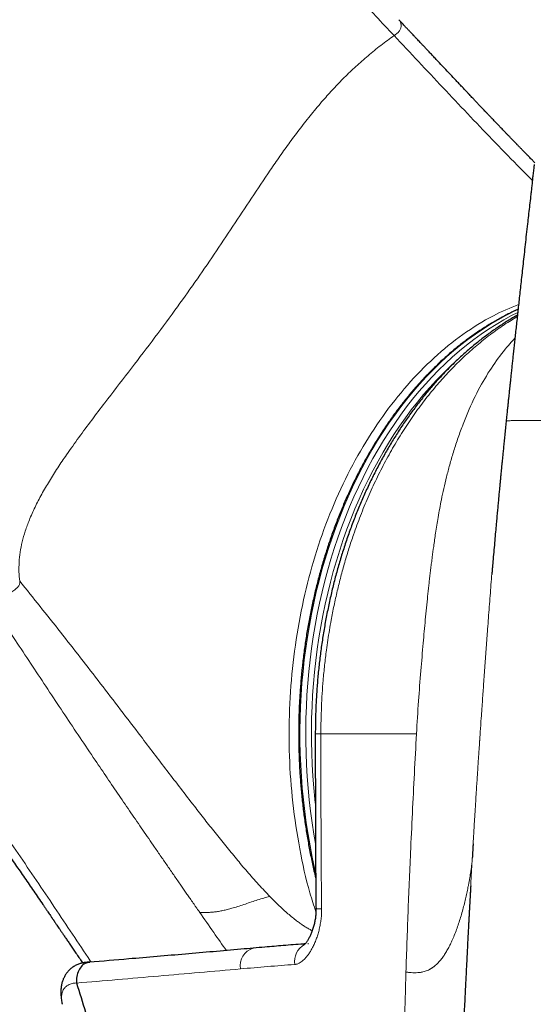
# Model space of a CAD drawing. Header units: millimetres. Extents: x 8 to 1329, y 12 to 1074.
# Tile 143 of 256: x 642 to 667, y 828 to 876. Entities that reach past the tile are written whole.
import ezdxf

# ---------------------------------------------------------------- set-up
doc = ezdxf.new("R2010")
doc.units = ezdxf.units.MM

msp = doc.modelspace()

# ---------------------------------------------------------------- linework, layer by layer
at = {"color": 7, "linetype": 'Continuous', "lineweight": 30}
for p, q in [((665.238, 849.794), (665.23, 849.7)), ((656.118, 830.736), (656.086, 830.735)), ((643.963, 827.777), (643.97, 827.746))]:
    msp.add_line(p, q, dxfattribs=at)
at = {"color": 252, "linetype": 'Continuous', "lineweight": 0}
msp.add_line((656.732, 841.092), (661.45, 841.092), dxfattribs=at)
at = {"color": 252, "linetype": 'Continuous', "lineweight": 0, "flags": 128}
for points in [[(666.459, 862.018), (666.238, 861.914), (665.853, 861.721), (665.472, 861.514), (665.095, 861.292), (664.722, 861.056), (664.354, 860.807), (663.99, 860.544), (663.632, 860.268), (663.278, 859.978), (662.93, 859.676), (662.588, 859.361), (662.252, 859.033), (661.922, 858.692), (661.599, 858.34), (661.282, 857.976), (660.972, 857.6), (660.669, 857.212), (660.373, 856.814), (660.085, 856.405), (659.805, 855.985), (659.532, 855.555), (659.268, 855.115), (659.012, 854.665), (658.764, 854.206), (658.525, 853.738), (658.295, 853.261), (658.073, 852.776), (657.861, 852.282), (657.658, 851.781), (657.464, 851.273), (657.28, 850.758), (657.105, 850.236), (656.94, 849.707), (656.785, 849.173), (656.64, 848.633), (656.505, 848.088), (656.381, 847.538), (656.266, 846.984), (656.162, 846.425), (656.068, 845.863), (655.985, 845.298), (655.912, 844.73), (655.85, 844.159), (655.798, 843.586), (655.757, 843.012), (655.727, 842.436), (655.707, 841.859), (655.698, 841.281), (655.7, 840.704), (655.713, 840.127), (655.736, 839.55), (655.77, 838.975), (655.814, 838.401), (655.87, 837.828), (655.936, 837.258), (656.012, 836.691), (656.099, 836.127), (656.196, 835.566), (656.304, 835.009), (656.422, 834.456), (656.473, 834.234)], [(656.464, 835.68), (656.386, 836.134), (656.299, 836.698), (656.223, 837.265), (656.157, 837.835), (656.102, 838.407), (656.057, 838.98), (656.023, 839.556), (656, 840.132), (655.988, 840.709), (655.986, 841.286), (655.995, 841.863), (656.015, 842.44), (656.045, 843.016), (656.086, 843.59), (656.138, 844.162), (656.2, 844.733), (656.273, 845.301), (656.356, 845.866), (656.45, 846.428), (656.554, 846.986), (656.669, 847.54), (656.794, 848.089), (656.929, 848.634), (657.074, 849.174), (657.229, 849.708), (657.393, 850.236), (657.568, 850.758), (657.752, 851.273), (657.946, 851.781), (658.149, 852.282), (658.361, 852.775), (658.583, 853.26), (658.813, 853.736), (659.052, 854.204), (659.3, 854.663), (659.556, 855.112), (659.82, 855.552), (660.093, 855.982), (660.373, 856.402), (660.661, 856.811), (660.956, 857.209), (661.259, 857.596), (661.569, 857.972), (661.886, 858.336), (662.209, 858.688), (662.539, 859.028), (662.875, 859.356), (663.217, 859.671), (663.565, 859.973), (663.918, 860.263), (664.276, 860.539), (664.64, 860.802), (665.008, 861.051), (665.381, 861.286), (665.758, 861.508), (666.138, 861.715), (666.442, 861.869)], [(663.395, 859.469), (663.093, 859.19), (662.76, 858.865), (662.433, 858.528), (662.113, 858.179), (661.799, 857.818), (661.492, 857.446), (661.192, 857.062), (660.899, 856.668), (660.613, 856.262), (660.336, 855.847), (660.066, 855.421), (659.804, 854.985), (659.55, 854.539), (659.305, 854.085), (659.068, 853.621), (658.839, 853.149), (658.62, 852.668), (658.41, 852.18), (658.209, 851.684), (658.017, 851.18), (657.834, 850.67), (657.661, 850.153), (657.498, 849.629), (657.344, 849.1), (657.2, 848.566), (657.067, 848.026), (656.943, 847.481), (656.83, 846.932), (656.726, 846.379), (656.633, 845.823), (656.551, 845.263), (656.478, 844.7), (656.417, 844.135), (656.365, 843.567), (656.325, 842.998), (656.295, 842.428), (656.275, 841.856), (656.266, 841.284), (656.268, 840.712), (656.28, 840.141), (656.303, 839.57), (656.337, 839), (656.381, 838.431), (656.436, 837.864), (656.457, 837.671)]]:
    msp.add_lwpolyline(points, dxfattribs=at)
at = {"color": 252, "linetype": 'Continuous', "lineweight": 0}
for centre, radius, start, end in [((656.685, 835.703), 3.246, 266.5582, 271.4549), ((653.641, 829.658), 0.892, 105.8369, 190.6598), ((656.402, 829.849), 0.973, 119.4974, 188.133)]:
    msp.add_arc(centre, radius, start, end, dxfattribs=at)
for points, knots in [([(567.776, 954.782), (568.275, 954.829), (569.271, 954.923), (570.768, 955.018), (572.265, 955.074), (573.759, 955.086), (575.241, 955.052), (576.709, 954.969), (578.162, 954.834), (579.603, 954.645), (581.031, 954.4), (582.438, 954.097), (583.825, 953.736), (585.191, 953.311), (586.538, 952.823), (587.86, 952.272), (589.145, 951.663), (590.389, 951.001), (591.592, 950.289), (592.752, 949.531), (593.87, 948.732), (594.948, 947.897), (595.987, 947.03), (596.989, 946.135), (597.955, 945.217), (598.968, 944.198), (600.021, 943.077), (601.107, 941.853), (602.156, 940.612), (603.172, 939.358), (604.157, 938.091), (605.297, 936.582), (606.587, 934.85), (608.012, 932.9), (609.43, 930.916), (610.843, 928.89), (612.249, 926.813), (613.625, 924.732), (614.982, 922.65), (616.411, 920.436), (617.923, 918.089), (619.535, 915.612), (620.959, 913.473), (622.192, 911.674), (623.226, 910.218), (624.302, 908.768), (625.436, 907.317), (626.635, 905.869), (627.896, 904.431), (629.206, 903.013), (630.56, 901.615), (631.952, 900.237), (633.378, 898.876), (634.836, 897.529), (636.321, 896.192), (637.833, 894.863), (639.372, 893.538), (640.936, 892.214), (642.516, 890.898), (644.111, 889.587), (645.719, 888.279), (647.347, 886.963), (648.811, 885.785), (650.102, 884.746), (651.213, 883.853), (652.327, 882.955), (653.448, 882.06), (654.563, 881.159), (655.634, 880.254), (656.64, 879.329), (657.594, 878.398), (658.522, 877.449), (659.438, 876.493), (660.043, 875.852), (660.345, 875.531)], [0, 0, 0, 0, 0.010441, 0.020885, 0.031339, 0.041802, 0.052208, 0.062507, 0.072774, 0.083063, 0.093347, 0.103638, 0.113898, 0.124196, 0.134642, 0.145167, 0.155673, 0.166164, 0.176658, 0.187156, 0.19765, 0.208146, 0.218644, 0.229141, 0.239635, 0.25013, 0.263297, 0.276465, 0.289628, 0.302794, 0.315975, 0.329132, 0.349676, 0.370173, 0.390686, 0.412673, 0.434657, 0.456637, 0.478619, 0.500605, 0.526717, 0.55281, 0.5789, 0.594276, 0.609651, 0.625026, 0.6404, 0.656089, 0.671778, 0.687466, 0.703155, 0.718843, 0.734532, 0.750221, 0.765874, 0.78153, 0.797197, 0.812867, 0.828534, 0.843922, 0.85931, 0.874698, 0.890085, 0.900344, 0.910603, 0.920862, 0.931121, 0.94138, 0.951638, 0.96131, 0.970983, 0.980655, 0.990327, 1, 1, 1, 1]), ([(660.345, 875.531), (660.37, 875.549), (660.42, 875.584), (660.492, 875.64), (660.557, 875.702), (660.61, 875.766), (660.649, 875.831), (660.676, 875.897), (660.691, 875.963), (660.694, 876.028), (660.688, 876.089), (660.674, 876.145), (660.652, 876.202), (660.62, 876.257), (660.592, 876.296), (660.574, 876.312), (660.572, 876.313)], [0, 0, 0, 0, 0.0663633, 0.1325846, 0.1987425, 0.2645345, 0.3305887, 0.3968156, 0.4762095, 0.5557392, 0.6352348, 0.7146018, 0.7940356, 0.893359, 0.9927297, 1, 1, 1, 1]), ([(641.868, 848.623), (641.854, 848.773), (641.826, 849.074), (641.833, 849.549), (641.884, 850.043), (641.985, 850.557), (642.137, 851.089), (642.346, 851.66), (642.616, 852.267), (642.95, 852.908), (643.326, 853.555), (643.739, 854.205), (644.225, 854.923), (644.786, 855.71), (645.42, 856.563), (646.239, 857.638), (647.24, 858.935), (648.402, 860.456), (649.501, 861.932), (650.521, 863.363), (651.472, 864.746), (652.392, 866.128), (653.301, 867.509), (654.069, 868.66), (654.707, 869.582), (655.202, 870.274), (655.719, 870.965), (656.262, 871.655), (656.805, 872.302), (657.346, 872.906), (657.883, 873.464), (658.452, 874.011), (659.054, 874.541), (659.685, 875.052), (660.125, 875.372), (660.345, 875.531)], [0, 0, 0, 0, 0.020861, 0.041721, 0.06256, 0.083388, 0.10423, 0.125092, 0.148643, 0.172189, 0.195727, 0.21926, 0.242789, 0.273611, 0.30446, 0.335301, 0.390321, 0.445366, 0.500391, 0.550404, 0.600349, 0.650311, 0.700275, 0.750216, 0.775181, 0.800184, 0.825199, 0.850192, 0.875142, 0.895911, 0.916696, 0.937517, 0.958346, 0.979181, 1, 1, 1, 1]), ([(660.345, 875.531), (661.147, 874.675), (662.752, 872.961), (664.772, 870.829), (666.247, 869.307), (666.917, 868.637), (667.167, 868.387)], [0, 0, 0, 0, 0.356788, 0.713497, 0.893069, 1, 1, 1, 1]), ([(656.487, 832.299), (656.385, 832.612), (656.057, 833.619), (655.665, 835.422), (655.318, 837.679), (655.151, 839.984), (655.156, 842.3), (655.334, 844.605), (655.676, 846.872), (656.186, 849.075), (656.86, 851.189), (657.686, 853.193), (658.657, 855.061), (659.761, 856.771), (660.982, 858.313), (662.306, 859.672), (663.729, 860.818), (665.127, 861.703), (666.07, 862.094), (666.487, 862.268)], [0, 0, 0, 0, 0.0274958, 0.0885627, 0.1501505, 0.2117946, 0.2731323, 0.3348173, 0.3965438, 0.4578905, 0.5195388, 0.5813422, 0.6428112, 0.7043962, 0.7660423, 0.8274528, 0.8889935, 0.950875, 1, 1, 1, 1]), ([(666.422, 861.67), (666.319, 861.609), (666.105, 861.48), (665.776, 861.267), (665.435, 861.033), (665.092, 860.782), (664.753, 860.52), (664.421, 860.246), (664.094, 859.963), (663.774, 859.67), (663.458, 859.366), (663.15, 859.052), (662.849, 858.73), (662.554, 858.4), (662.266, 858.06), (661.983, 857.711), (661.707, 857.353), (661.435, 856.983), (661.166, 856.6), (660.901, 856.203), (660.643, 855.796), (660.393, 855.383), (660.151, 854.963), (659.918, 854.536), (659.691, 854.101), (659.473, 853.661), (659.264, 853.216), (659.064, 852.767), (658.871, 852.311), (658.686, 851.849), (658.51, 851.382), (658.318, 850.845), (658.115, 850.234), (657.906, 849.544), (657.713, 848.844), (657.536, 848.135), (657.377, 847.418), (657.25, 846.774), (657.151, 846.205), (657.073, 845.714), (657.009, 845.262), (656.957, 844.849), (656.914, 844.476), (656.876, 844.103), (656.834, 843.635), (656.792, 843.072), (656.758, 842.414), (656.736, 841.754), (656.734, 841.312), (656.732, 841.092)], [0, 0, 0, 0, 0.018032, 0.037744, 0.058556, 0.079369, 0.100232, 0.121094, 0.141668, 0.162242, 0.182865, 0.203487, 0.223737, 0.243988, 0.264284, 0.28458, 0.30473, 0.324892, 0.345705, 0.366517, 0.38738, 0.408242, 0.428816, 0.449391, 0.470013, 0.490635, 0.510885, 0.531136, 0.551432, 0.571728, 0.591879, 0.61204, 0.640621, 0.669202, 0.697913, 0.726624, 0.755289, 0.783954, 0.803151, 0.822351, 0.841548, 0.855949, 0.87035, 0.884768, 0.899185, 0.924345, 0.949504, 0.974752, 1, 1, 1, 1]), ([(661.45, 841.092), (661.481, 841.631), (661.54, 842.669), (661.66, 844.164), (661.775, 845.502), (661.882, 846.735), (661.968, 847.597), (662.029, 848.165), (662.059, 848.436), (662.09, 848.707), (662.122, 848.979), (662.155, 849.253), (662.19, 849.527), (662.238, 849.889), (662.302, 850.38), (662.395, 851.035), (662.518, 851.806), (662.655, 852.535), (662.797, 853.198), (662.933, 853.772), (663.09, 854.371), (663.271, 854.992), (663.478, 855.632), (663.714, 856.286), (664.064, 857.162), (664.552, 858.181), (665.203, 859.256), (665.761, 859.991), (666.132, 860.42), (666.267, 860.56), (666.306, 860.601)], [0, 0, 0, 0, 0.066385, 0.127903, 0.184711, 0.23342, 0.284436, 0.296215, 0.308115, 0.320137, 0.33228, 0.344546, 0.356935, 0.369448, 0.393964, 0.424674, 0.461579, 0.504677, 0.532087, 0.561517, 0.592966, 0.626435, 0.66192, 0.699422, 0.738937, 0.818596, 0.89331, 0.963107, 0.989192, 1, 1, 1, 1]), ([(665.879, 856.531), (665.879, 856.531), (665.877, 856.532), (665.902, 856.532), (665.952, 856.533), (666.027, 856.534), (666.122, 856.535), (666.236, 856.536), (666.37, 856.537), (666.524, 856.538), (666.7, 856.538), (666.902, 856.539), (667.133, 856.54), (667.394, 856.541), (667.678, 856.543), (667.985, 856.544), (668.314, 856.545), (668.667, 856.546), (668.98, 856.547), (669.246, 856.547), (669.459, 856.551), (669.716, 856.551), (669.978, 856.55), (670.241, 856.55), (670.559, 856.551), (670.942, 856.551), (671.396, 856.551), (671.903, 856.551), (672.467, 856.551), (673.092, 856.55), (673.74, 856.55), (674.41, 856.55), (675.1, 856.551), (675.812, 856.551), (676.523, 856.551), (677.232, 856.551), (677.936, 856.551), (678.654, 856.551), (679.387, 856.551), (680.133, 856.551), (680.886, 856.551), (681.644, 856.551), (682.407, 856.551), (683.182, 856.551), (683.969, 856.551), (684.77, 856.552), (685.579, 856.552), (686.271, 856.552), (686.853, 856.552), (687.34, 856.552), (687.856, 856.553), (688.396, 856.552), (688.944, 856.551), (689.492, 856.551), (690.109, 856.55), (690.797, 856.55), (691.557, 856.549), (692.319, 856.548), (693.12, 856.548), (693.962, 856.547), (694.845, 856.546), (695.73, 856.546), (696.614, 856.545), (697.49, 856.545), (698.361, 856.544), (699.227, 856.544), (700.094, 856.543), (701.017, 856.543), (701.993, 856.543), (703.019, 856.542), (704.039, 856.542), (705.053, 856.542), (706.062, 856.541), (707.018, 856.541), (707.92, 856.541), (708.767, 856.541), (709.606, 856.541), (710.438, 856.541), (711.256, 856.541), (712.062, 856.541), (712.854, 856.541), (713.636, 856.541), (714.459, 856.541), (715.319, 856.541), (716.214, 856.541), (717.093, 856.541), (717.958, 856.542), (718.805, 856.542), (719.594, 856.542), (720.326, 856.543), (721.005, 856.543), (721.672, 856.544), (722.324, 856.544), (722.957, 856.544), (723.571, 856.545), (724.164, 856.545), (724.741, 856.546), (725.337, 856.546), (725.951, 856.547), (726.575, 856.548), (727.174, 856.548), (727.748, 856.549), (728.297, 856.55), (728.794, 856.551), (729.245, 856.551), (729.652, 856.552), (730.04, 856.553), (730.407, 856.554), (730.752, 856.554), (731.074, 856.555), (731.374, 856.556), (731.654, 856.557), (731.916, 856.557), (732.159, 856.558), (732.382, 856.559), (732.584, 856.56), (732.763, 856.561), (732.92, 856.562), (733.056, 856.563), (733.128, 856.563), (733.164, 856.563)], [0, 0, 0, 0, 0.004568, 0.013748, 0.022909, 0.032094, 0.040572, 0.049017, 0.057422, 0.065884, 0.07428, 0.082736, 0.091873, 0.101143, 0.110273, 0.119467, 0.128692, 0.137871, 0.147129, 0.151806, 0.15673, 0.161754, 0.166763, 0.171757, 0.176741, 0.184564, 0.192385, 0.20021, 0.209916, 0.219628, 0.229344, 0.239062, 0.248781, 0.2585, 0.268219, 0.277126, 0.286031, 0.294933, 0.303832, 0.312725, 0.321611, 0.33026, 0.338902, 0.347549, 0.356214, 0.364913, 0.37362, 0.382195, 0.386986, 0.392031, 0.397373, 0.402883, 0.408428, 0.413916, 0.419385, 0.426924, 0.434467, 0.441992, 0.449512, 0.458119, 0.46677, 0.47542, 0.484034, 0.492621, 0.501047, 0.509481, 0.517939, 0.526419, 0.536524, 0.546617, 0.556674, 0.566719, 0.576799, 0.586912, 0.595561, 0.604202, 0.612838, 0.621468, 0.630095, 0.638566, 0.647036, 0.655506, 0.663979, 0.67407, 0.684169, 0.694277, 0.704398, 0.714527, 0.724641, 0.733271, 0.741904, 0.750559, 0.75923, 0.767905, 0.776411, 0.784889, 0.793347, 0.801818, 0.811938, 0.822064, 0.832176, 0.842277, 0.852376, 0.862478, 0.871122, 0.879765, 0.888406, 0.897042, 0.905672, 0.914143, 0.922613, 0.931083, 0.939555, 0.948203, 0.956857, 0.965515, 0.97418, 0.982832, 0.991416, 1, 1, 1, 1]), ([(665.23, 849.7), (665.225, 849.641), (665.188, 849.228), (665.125, 848.446), (665.04, 847.356), (664.973, 846.472), (664.924, 845.804), (664.891, 845.354), (664.859, 844.905), (664.826, 844.454), (664.794, 844.003), (664.764, 843.574), (664.735, 843.162), (664.706, 842.755), (664.675, 842.318), (664.638, 841.789), (664.604, 841.3), (664.581, 840.954), (664.571, 840.82), (664.568, 840.777), (664.566, 840.734), (664.563, 840.691), (664.56, 840.648), (664.557, 840.61), (664.554, 840.561), (664.549, 840.485), (664.541, 840.369), (664.531, 840.218), (664.518, 840.036), (664.504, 839.818), (664.487, 839.564), (664.468, 839.275), (664.446, 838.949), (664.423, 838.589), (664.398, 838.192), (664.369, 837.738), (664.339, 837.257), (664.31, 836.779), (664.284, 836.357), (664.262, 835.99), (664.244, 835.692), (664.23, 835.456), (664.22, 835.278), (664.212, 835.145), (664.207, 835.053), (664.204, 834.996), (664.202, 834.961), (664.201, 834.945), (664.2, 834.94), (664.2, 834.939), (664.2, 834.938)], [0, 0, 0, 0, 0.012672, 0.088595, 0.164154, 0.239531, 0.270078, 0.300559, 0.330986, 0.361372, 0.391728, 0.422066, 0.447819, 0.47473, 0.50401, 0.535668, 0.581112, 0.602428, 0.60528, 0.608145, 0.611024, 0.613917, 0.616824, 0.619744, 0.621535, 0.626742, 0.634977, 0.644838, 0.65709, 0.671735, 0.688771, 0.708199, 0.73002, 0.754233, 0.780839, 0.809838, 0.845647, 0.877725, 0.906071, 0.930687, 0.95157, 0.966123, 0.978083, 0.98745, 0.992775, 0.996642, 0.99905, 0.999707, 0.999899, 1, 1, 1, 1]), ([(641.868, 848.623), (641.87, 848.606), (641.874, 848.573), (641.873, 848.518), (641.857, 848.458), (641.823, 848.394), (641.771, 848.328), (641.705, 848.261), (641.625, 848.194), (641.535, 848.128), (641.442, 848.067), (641.348, 848.011), (641.239, 847.95), (641.115, 847.888), (640.978, 847.826), (640.842, 847.772), (640.707, 847.726), (640.576, 847.692), (640.45, 847.671), (640.373, 847.667), (640.334, 847.664)], [0, 0, 0, 0, 0.041684, 0.083338, 0.125035, 0.166436, 0.208066, 0.249797, 0.299739, 0.34972, 0.399752, 0.449809, 0.499836, 0.571288, 0.64275, 0.714141, 0.785603, 0.857173, 0.928515, 1, 1, 1, 1]), ([(654.209, 833.068), (654.123, 833.159), (653.939, 833.353), (653.657, 833.658), (653.368, 833.978), (653.088, 834.297), (652.821, 834.611), (652.559, 834.924), (652.298, 835.24), (651.945, 835.671), (651.51, 836.213), (650.995, 836.866), (650.205, 837.881), (649.151, 839.255), (647.614, 841.274), (645.864, 843.562), (643.884, 846.114), (642.54, 847.787), (641.868, 848.623)], [0, 0, 0, 0, 0.018262, 0.03926, 0.060868, 0.081551, 0.101575, 0.121536, 0.141791, 0.162134, 0.203964, 0.244975, 0.286198, 0.396479, 0.505587, 0.670855, 0.835435, 1, 1, 1, 1]), ([(640.334, 847.664), (640.588, 847.291), (641.096, 846.546), (641.845, 845.415), (642.595, 844.283), (643.345, 843.15), (644.095, 842.021), (644.845, 840.898), (645.542, 839.863), (646.185, 838.913), (646.773, 838.048), (647.359, 837.191), (647.943, 836.34), (648.438, 835.62), (648.844, 835.031), (649.159, 834.576), (649.471, 834.124), (649.725, 833.758), (649.921, 833.476), (650.056, 833.282), (650.186, 833.095), (650.297, 832.935), (650.391, 832.8), (650.473, 832.682), (650.559, 832.558), (650.653, 832.424), (650.718, 832.331), (650.752, 832.282)], [0, 0, 0, 0, 0.072336, 0.144631, 0.216973, 0.289295, 0.361677, 0.433765, 0.505625, 0.562071, 0.618564, 0.674572, 0.730184, 0.786115, 0.816892, 0.846996, 0.876615, 0.906831, 0.920168, 0.933203, 0.945698, 0.957633, 0.965153, 0.97294, 0.981203, 0.990153, 1, 1, 1, 1]), ([(633.106, 847.255), (633.449, 846.808), (634.134, 845.913), (635.143, 844.566), (636.14, 843.216), (637.122, 841.863), (638.087, 840.516), (639.034, 839.177), (639.964, 837.845), (640.884, 836.513), (641.794, 835.183), (642.695, 833.854), (643.588, 832.528), (644.473, 831.206), (645.074, 830.307), (645.38, 829.849), (645.394, 829.828)], [0, 0, 0, 0, 0.077495, 0.154994, 0.232494, 0.309988, 0.387487, 0.463601, 0.539713, 0.615823, 0.691934, 0.768048, 0.844164, 0.920271, 0.996376, 1, 1, 1, 1]), ([(656.457, 841.092), (656.458, 841.092), (656.46, 841.092), (656.484, 841.092), (656.523, 841.092), (656.578, 841.092), (656.647, 841.092), (656.704, 841.092), (656.732, 841.092)], [0, 0, 0, 0, 0.1533285, 0.3226628, 0.4919971, 0.6613314, 0.8306657, 1, 1, 1, 1]), ([(656.733, 841.092), (656.733, 840.425), (656.733, 839.206), (656.735, 837.434), (656.74, 835.775), (656.75, 834.117), (656.761, 833.012), (656.767, 832.459)], [0, 0, 0, 0, 0.231658, 0.423738, 0.615819, 0.807907, 1, 1, 1, 1]), ([(660.929, 829.334), (660.962, 830.314), (661.028, 832.274), (661.138, 834.887), (661.245, 837.173), (661.344, 839.132), (661.414, 840.438), (661.45, 841.092)], [0, 0, 0, 0, 0.250055, 0.500045, 0.666697, 0.833193, 1, 1, 1, 1]), ([(660.929, 829.334), (660.986, 829.328), (661.099, 829.316), (661.269, 829.304), (661.437, 829.302), (661.603, 829.312), (661.75, 829.337), (661.878, 829.373), (661.984, 829.413), (662.055, 829.446), (662.094, 829.467), (662.104, 829.472), (662.115, 829.478), (662.125, 829.484), (662.136, 829.49), (662.146, 829.496), (662.158, 829.502), (662.173, 829.512), (662.195, 829.526), (662.227, 829.547), (662.264, 829.572), (662.305, 829.602), (662.347, 829.636), (662.383, 829.665), (662.41, 829.689), (662.427, 829.705), (662.445, 829.722), (662.464, 829.74), (662.483, 829.759), (662.503, 829.778), (662.561, 829.838), (662.655, 829.947), (662.779, 830.114), (662.898, 830.299), (663.013, 830.499), (663.123, 830.712), (663.234, 830.952), (663.345, 831.218), (663.454, 831.509), (663.555, 831.806), (663.65, 832.109), (663.736, 832.414), (663.815, 832.718), (663.885, 833.014), (663.948, 833.299), (663.997, 833.537), (664.033, 833.729), (664.055, 833.85), (664.071, 833.937), (664.08, 833.993), (664.089, 834.042), (664.096, 834.085), (664.102, 834.124), (664.109, 834.167), (664.117, 834.214), (664.125, 834.265), (664.133, 834.319), (664.142, 834.377), (664.153, 834.454), (664.165, 834.545), (664.177, 834.639), (664.186, 834.719), (664.192, 834.771), (664.195, 834.805), (664.197, 834.825), (664.199, 834.843), (664.2, 834.86), (664.201, 834.875), (664.202, 834.888), (664.203, 834.9), (664.203, 834.908), (664.203, 834.912), (664.203, 834.913)], [0, 0, 0, 0, 0.023257, 0.046416, 0.069497, 0.092567, 0.115749, 0.132089, 0.14863, 0.163399, 0.165071, 0.166746, 0.168425, 0.170106, 0.171791, 0.173479, 0.175171, 0.177179, 0.180813, 0.186094, 0.193059, 0.199387, 0.206709, 0.215058, 0.218108, 0.221281, 0.224579, 0.228003, 0.231557, 0.235242, 0.239061, 0.264658, 0.291286, 0.318923, 0.347522, 0.377018, 0.40733, 0.443947, 0.481315, 0.519194, 0.557335, 0.596188, 0.634791, 0.672879, 0.710193, 0.746488, 0.768269, 0.789548, 0.797762, 0.805893, 0.813937, 0.819555, 0.82528, 0.831839, 0.839205, 0.847349, 0.856237, 0.865835, 0.8761, 0.89669, 0.91594, 0.933984, 0.950943, 0.957332, 0.963576, 0.96968, 0.975648, 0.981486, 0.987198, 0.992789, 0.998261, 1, 1, 1, 1]), ([(664.2, 834.938), (664.19, 834.759), (664.168, 834.385), (664.143, 833.938), (664.128, 833.67), (664.124, 833.597)], [0, 0, 0, 0, 0.401184, 0.835628, 1, 1, 1, 1]), ([(650.752, 832.282), (650.814, 832.28), (650.938, 832.277), (651.128, 832.277), (651.325, 832.286), (651.528, 832.305), (651.737, 832.337), (651.953, 832.38), (652.174, 832.434), (652.422, 832.504), (652.699, 832.591), (653.003, 832.692), (653.308, 832.796), (653.612, 832.897), (653.913, 832.991), (654.111, 833.043), (654.209, 833.068)], [0, 0, 0, 0, 0.062484, 0.125056, 0.187563, 0.250008, 0.312528, 0.375045, 0.437537, 0.49998, 0.583291, 0.666732, 0.749968, 0.833304, 0.916749, 1, 1, 1, 1]), ([(654.209, 833.068), (654.278, 832.999), (654.415, 832.859), (654.625, 832.655), (654.836, 832.455), (655.051, 832.262), (655.269, 832.076), (655.472, 831.914), (655.657, 831.774), (655.826, 831.656), (655.995, 831.546), (656.155, 831.451), (656.257, 831.397), (656.303, 831.373)], [0, 0, 0, 0, 0.104912, 0.209578, 0.314008, 0.418265, 0.522418, 0.626353, 0.704121, 0.781756, 0.859349, 0.937057, 1, 1, 1, 1]), ([(656.767, 832.459), (656.766, 832.374), (656.765, 832.203), (656.743, 831.949), (656.706, 831.698), (656.657, 831.458), (656.595, 831.228), (656.523, 831.008), (656.44, 830.797), (656.351, 830.606), (656.259, 830.433), (656.164, 830.279), (656.062, 830.135), (655.96, 830.015), (655.861, 829.916), (655.766, 829.839), (655.675, 829.782), (655.591, 829.744), (655.515, 829.72), (655.464, 829.714), (655.438, 829.711)], [0, 0, 0, 0, 0.069929, 0.140136, 0.210388, 0.280378, 0.347269, 0.414341, 0.48142, 0.548319, 0.605347, 0.662524, 0.71964, 0.776583, 0.820349, 0.864178, 0.907868, 0.938567, 0.969327, 1, 1, 1, 1]), ([(652.066, 830.399), (651.859, 830.695), (651.422, 831.32), (650.983, 831.95), (650.752, 832.282)], [0, 0, 0, 0, 0.474203, 1, 1, 1, 1]), ([(655.438, 829.711), (654.992, 829.677), (654.101, 829.609), (653.209, 829.531), (652.764, 829.493)], [0, 0, 0, 0, 0.4999946, 1, 1, 1, 1]), ([(652.764, 829.493), (651.415, 829.373), (648.716, 829.134), (646.017, 828.907), (644.668, 828.793)], [0, 0, 0, 0, 0.499999, 1, 1, 1, 1]), ([(663.309, 786.979), (663.24, 787.411), (663.1, 788.282), (662.9, 789.605), (662.706, 790.956), (662.518, 792.335), (662.339, 793.733), (662.168, 795.15), (662.006, 796.585), (661.851, 798.046), (661.704, 799.534), (661.567, 801.049), (661.438, 802.591), (661.319, 804.161), (661.236, 805.375), (661.183, 806.224), (661.154, 806.701), (661.126, 807.18), (661.099, 807.656), (661.074, 808.112), (661.024, 809.068), (660.957, 810.512), (660.885, 812.471), (660.83, 814.429), (660.797, 816.136), (660.78, 817.587), (660.773, 818.774), (660.772, 819.958), (660.776, 821.087), (660.784, 822.157), (660.796, 823.167), (660.81, 824.169), (660.827, 825.172), (660.847, 826.188), (660.87, 827.222), (660.898, 828.272), (660.919, 828.978), (660.929, 829.334)], [0, 0, 0, 0, 0.031106, 0.062817, 0.095142, 0.128076, 0.161613, 0.195133, 0.229226, 0.263893, 0.299143, 0.334986, 0.371433, 0.408494, 0.446177, 0.45735, 0.468577, 0.47986, 0.491196, 0.502244, 0.51207, 0.558715, 0.604195, 0.650195, 0.696747, 0.724451, 0.752379, 0.780316, 0.807775, 0.831878, 0.855584, 0.878894, 0.902317, 0.926139, 0.95036, 0.974979, 1, 1, 1, 1]), ([(644.666, 828.8), (644.629, 828.798), (644.556, 828.794), (644.449, 828.773), (644.35, 828.739), (644.264, 828.697), (644.191, 828.651), (644.135, 828.605), (644.088, 828.557), (644.05, 828.508), (644.018, 828.456), (643.986, 828.391), (643.958, 828.309), (643.938, 828.21), (643.93, 828.104), (643.931, 828), (643.941, 827.9), (643.951, 827.828), (643.961, 827.786), (643.963, 827.777)], [0, 0, 0, 0, 0.065839, 0.13208, 0.199761, 0.267994, 0.324155, 0.380614, 0.426503, 0.472606, 0.518873, 0.565336, 0.637335, 0.709817, 0.783529, 0.857563, 0.919474, 0.981519, 1, 1, 1, 1])]:
    msp.add_open_spline(points, degree=3, knots=knots, dxfattribs=at)
at = {"color": 7, "linetype": 'Continuous', "lineweight": 30}
for points, knots in [([(667.287, 869.259), (667.279, 869.267), (667.254, 869.292), (667.209, 869.338), (667.148, 869.4), (667.077, 869.473), (666.999, 869.554), (666.914, 869.641), (666.823, 869.734), (666.725, 869.834), (666.623, 869.939), (666.535, 870.03), (666.467, 870.099), (666.426, 870.141), (666.393, 870.175), (666.36, 870.21), (666.319, 870.252), (666.268, 870.304), (666.192, 870.383), (666.098, 870.48), (665.99, 870.592), (665.889, 870.696), (665.796, 870.792), (665.711, 870.881), (665.636, 870.959), (665.569, 871.029), (665.506, 871.094), (665.441, 871.162), (665.368, 871.238), (665.287, 871.323), (665.2, 871.415), (665.109, 871.509), (665.016, 871.607), (664.921, 871.707), (664.829, 871.804), (664.743, 871.895), (664.665, 871.977), (664.594, 872.051), (664.53, 872.119), (664.474, 872.178), (664.428, 872.227), (664.386, 872.271), (664.342, 872.318), (664.287, 872.376), (664.221, 872.446), (664.144, 872.527), (664.057, 872.62), (663.952, 872.731), (663.83, 872.86), (663.694, 873.005), (663.552, 873.155), (663.36, 873.358), (663.115, 873.619), (662.812, 873.941), (662.553, 874.215), (662.342, 874.439), (662.187, 874.603), (662.039, 874.76), (661.904, 874.903), (661.785, 875.029), (661.682, 875.138), (661.594, 875.231), (661.53, 875.299), (661.485, 875.347), (661.457, 875.376), (661.431, 875.404), (661.402, 875.435), (661.364, 875.475), (661.313, 875.529), (661.247, 875.599), (661.168, 875.683), (661.075, 875.781), (660.969, 875.893), (660.85, 876.019), (660.717, 876.16), (660.624, 876.259), (660.576, 876.31)], [0, 0, 0, 0, 0.00354, 0.010595, 0.019771, 0.030289, 0.041811, 0.054245, 0.067593, 0.081852, 0.097022, 0.112683, 0.120638, 0.126583, 0.13067, 0.135209, 0.141287, 0.148719, 0.157503, 0.174639, 0.190501, 0.204997, 0.219017, 0.231511, 0.242633, 0.252396, 0.261195, 0.270421, 0.281227, 0.293577, 0.30664, 0.320057, 0.333826, 0.347948, 0.362416, 0.374945, 0.386495, 0.397065, 0.406656, 0.415195, 0.422113, 0.427292, 0.433887, 0.442081, 0.451911, 0.463378, 0.47648, 0.491217, 0.51065, 0.531238, 0.552454, 0.574299, 0.617551, 0.663074, 0.710872, 0.734196, 0.757981, 0.780477, 0.80081, 0.818982, 0.833991, 0.847117, 0.858359, 0.863005, 0.867232, 0.87104, 0.874907, 0.880287, 0.888199, 0.898122, 0.910058, 0.924009, 0.939976, 0.957962, 0.977968, 1, 1, 1, 1]), ([(667.26, 869.165), (667.251, 869.102), (667.229, 868.951), (667.2, 868.716), (667.175, 868.464), (667.151, 868.219), (667.124, 867.975), (667.096, 867.733), (667.06, 867.429), (667.018, 867.068), (666.97, 866.652), (666.92, 866.205), (666.867, 865.729), (666.811, 865.227), (666.758, 864.743), (666.707, 864.276), (666.658, 863.827), (666.61, 863.397), (666.566, 862.988), (666.523, 862.6), (666.483, 862.234), (666.445, 861.888), (666.408, 861.544), (666.371, 861.2), (666.334, 860.858), (666.299, 860.532), (666.265, 860.223), (666.234, 859.93), (666.204, 859.653), (666.175, 859.385), (666.147, 859.116), (666.123, 858.896), (666.105, 858.724), (666.093, 858.607), (666.081, 858.496), (666.072, 858.408), (666.065, 858.344), (666.06, 858.301), (666.056, 858.261), (666.051, 858.213), (666.044, 858.145), (666.034, 858.054), (666.022, 857.938), (666.007, 857.797), (665.99, 857.633), (665.97, 857.444), (665.948, 857.231), (665.924, 856.994), (665.899, 856.758), (665.883, 856.601), (665.876, 856.531)], [0, 0, 0, 0, 0.0150654, 0.036008, 0.0557, 0.0749542, 0.0942307, 0.1134339, 0.1324378, 0.1664437, 0.199344, 0.2312379, 0.2725224, 0.3123046, 0.3505827, 0.3872977, 0.4231012, 0.4571931, 0.4895703, 0.5202376, 0.5491994, 0.5764729, 0.6025172, 0.6308941, 0.6579767, 0.6837674, 0.7082682, 0.731481, 0.7534073, 0.7741005, 0.7949609, 0.8172836, 0.8264535, 0.8358492, 0.8450573, 0.8527202, 0.8568118, 0.8602073, 0.8629089, 0.8663272, 0.871664, 0.8789191, 0.8880925, 0.8991841, 0.9121939, 0.9271219, 0.9439683, 0.9627334, 0.9834175, 1, 1, 1, 1]), ([(666.461, 862.029), (666.4, 862.002), (666.259, 861.937), (666.039, 861.83), (665.802, 861.709), (665.566, 861.582), (665.332, 861.45), (665.099, 861.313), (664.868, 861.171), (664.638, 861.023), (664.41, 860.87), (664.184, 860.711), (663.96, 860.548), (663.738, 860.38), (663.517, 860.206), (663.299, 860.028), (663.083, 859.844), (662.869, 859.656), (662.657, 859.463), (662.447, 859.265), (662.24, 859.062), (662.035, 858.855), (661.832, 858.643), (661.632, 858.426), (661.435, 858.205), (661.24, 857.979), (661.047, 857.749), (660.858, 857.514), (660.671, 857.276), (660.486, 857.033), (660.305, 856.786), (660.126, 856.535), (659.951, 856.279), (659.778, 856.02), (659.609, 855.757), (659.442, 855.49), (659.278, 855.219), (659.118, 854.945), (658.961, 854.667), (658.807, 854.386), (658.656, 854.101), (658.508, 853.812), (658.364, 853.521), (658.224, 853.226), (658.086, 852.928), (657.952, 852.627), (657.822, 852.322), (657.695, 852.015), (657.572, 851.705), (657.452, 851.393), (657.335, 851.077), (657.223, 850.759), (657.114, 850.439), (657.009, 850.116), (656.907, 849.791), (656.809, 849.463), (656.715, 849.133), (656.625, 848.802), (656.539, 848.468), (656.456, 848.132), (656.378, 847.795), (656.303, 847.455), (656.232, 847.114), (656.165, 846.772), (656.102, 846.428), (656.043, 846.083), (655.987, 845.736), (655.936, 845.388), (655.889, 845.039), (655.846, 844.689), (655.807, 844.338), (655.771, 843.986), (655.74, 843.634), (655.713, 843.28), (655.69, 842.927), (655.671, 842.572), (655.656, 842.218), (655.645, 841.863), (655.639, 841.508), (655.636, 841.152), (655.637, 840.797), (655.643, 840.442), (655.652, 840.087), (655.666, 839.732), (655.683, 839.378), (655.705, 839.024), (655.731, 838.67), (655.76, 838.318), (655.794, 837.965), (655.832, 837.614), (655.874, 837.264), (655.92, 836.915), (655.97, 836.566), (656.023, 836.219), (656.081, 835.873), (656.143, 835.529), (656.209, 835.186), (656.278, 834.844), (656.352, 834.505), (656.418, 834.215), (656.46, 834.039), (656.476, 833.976)], [0, 0, 0, 0, 0.007737, 0.017881, 0.028027, 0.038174, 0.048323, 0.058474, 0.068626, 0.078779, 0.088934, 0.09909, 0.109248, 0.119407, 0.129567, 0.139729, 0.149891, 0.160055, 0.17022, 0.180385, 0.190552, 0.200719, 0.210887, 0.221056, 0.231226, 0.241396, 0.251567, 0.261738, 0.27191, 0.282083, 0.292255, 0.302428, 0.312602, 0.322775, 0.332949, 0.343123, 0.353297, 0.363472, 0.373646, 0.383821, 0.393996, 0.40417, 0.414345, 0.42452, 0.434695, 0.444869, 0.455044, 0.465219, 0.475394, 0.485568, 0.495743, 0.505917, 0.516091, 0.526266, 0.53644, 0.546614, 0.556788, 0.566962, 0.577136, 0.58731, 0.597483, 0.607657, 0.61783, 0.628004, 0.638177, 0.64835, 0.658523, 0.668696, 0.678869, 0.689042, 0.699215, 0.709388, 0.719561, 0.729733, 0.739906, 0.750079, 0.760251, 0.770424, 0.780597, 0.790769, 0.800942, 0.811115, 0.821287, 0.83146, 0.841633, 0.851805, 0.861978, 0.872151, 0.882324, 0.892497, 0.90267, 0.912843, 0.923016, 0.933189, 0.943362, 0.953536, 0.963709, 0.973883, 0.984056, 0.99423, 1, 1, 1, 1]), ([(666.429, 861.74), (666.369, 861.705), (666.228, 861.625), (666.009, 861.494), (665.773, 861.346), (665.539, 861.193), (665.306, 861.035), (665.076, 860.871), (664.847, 860.702), (664.62, 860.529), (664.396, 860.35), (664.173, 860.166), (663.953, 859.977), (663.735, 859.783), (663.519, 859.584), (663.305, 859.381), (663.094, 859.173), (662.885, 858.96), (662.679, 858.742), (662.476, 858.52), (662.275, 858.293), (662.077, 858.062), (661.881, 857.826), (661.689, 857.586), (661.499, 857.342), (661.312, 857.094), (661.128, 856.841), (660.947, 856.584), (660.769, 856.324), (660.594, 856.059), (660.422, 855.791), (660.254, 855.519), (660.088, 855.243), (659.926, 854.963), (659.767, 854.68), (659.612, 854.393), (659.46, 854.103), (659.311, 853.81), (659.166, 853.513), (659.024, 853.213), (658.886, 852.91), (658.751, 852.604), (658.62, 852.295), (658.492, 851.983), (658.368, 851.669), (658.248, 851.352), (658.131, 851.032), (658.019, 850.709), (657.909, 850.384), (657.804, 850.057), (657.703, 849.728), (657.605, 849.396), (657.511, 849.062), (657.421, 848.726), (657.335, 848.388), (657.253, 848.049), (657.175, 847.707), (657.101, 847.364), (657.031, 847.019), (656.964, 846.673), (656.902, 846.325), (656.844, 845.976), (656.79, 845.626), (656.739, 845.275), (656.693, 844.922), (656.651, 844.569), (656.613, 844.215), (656.579, 843.86), (656.55, 843.504), (656.524, 843.148), (656.502, 842.791), (656.485, 842.433), (656.471, 842.076), (656.462, 841.718), (656.457, 841.39), (656.457, 841.181), (656.457, 841.092)], [0, 0, 0, 0, 0.010244, 0.023722, 0.03721, 0.050707, 0.064212, 0.077726, 0.091249, 0.10478, 0.118318, 0.131864, 0.145417, 0.158977, 0.172544, 0.186117, 0.199695, 0.213279, 0.226868, 0.240462, 0.254061, 0.267663, 0.28127, 0.294879, 0.308492, 0.322108, 0.335727, 0.349348, 0.362971, 0.376596, 0.390222, 0.40385, 0.41748, 0.43111, 0.444741, 0.458373, 0.472005, 0.485638, 0.499271, 0.512904, 0.526538, 0.540171, 0.553804, 0.567437, 0.581069, 0.594702, 0.608333, 0.621965, 0.635595, 0.649226, 0.662855, 0.676485, 0.690113, 0.703741, 0.717369, 0.730996, 0.744622, 0.758248, 0.771873, 0.785497, 0.799122, 0.812745, 0.826368, 0.839991, 0.853613, 0.867235, 0.880856, 0.894478, 0.908099, 0.921719, 0.93534, 0.94896, 0.96258, 0.9762, 0.98982, 1, 1, 1, 1]), ([(665.876, 856.531), (665.872, 856.492), (665.856, 856.335), (665.828, 856.068), (665.795, 855.736), (665.764, 855.428), (665.735, 855.142), (665.71, 854.884), (665.687, 854.652), (665.666, 854.446), (665.648, 854.261), (665.632, 854.095), (665.618, 853.953), (665.607, 853.832), (665.597, 853.732), (665.59, 853.656), (665.584, 853.599), (665.581, 853.559), (665.578, 853.529), (665.575, 853.506), (665.574, 853.486), (665.571, 853.464), (665.569, 853.436), (665.565, 853.396), (665.56, 853.342), (665.553, 853.27), (665.544, 853.176), (665.533, 853.061), (665.52, 852.927), (665.507, 852.787), (665.49, 852.601), (665.468, 852.365), (665.441, 852.077), (665.413, 851.771), (665.382, 851.428), (665.347, 851.043), (665.309, 850.615), (665.27, 850.166), (665.243, 849.858), (665.23, 849.701), (665.23, 849.7)], [0, 0, 0, 0, 0.017127, 0.069043, 0.117597, 0.162785, 0.204605, 0.243058, 0.276226, 0.306397, 0.333571, 0.357747, 0.378924, 0.396214, 0.410814, 0.422723, 0.42989, 0.435544, 0.44034, 0.443049, 0.445676, 0.448993, 0.453001, 0.4577, 0.466478, 0.476961, 0.48915, 0.507849, 0.527586, 0.548081, 0.569333, 0.60917, 0.651423, 0.696093, 0.74318, 0.802386, 0.865015, 0.931068, 0.999411, 1, 1, 1, 1]), ([(665.237, 849.795), (665.237, 849.793), (665.235, 849.768), (665.231, 849.719), (665.225, 849.654), (665.22, 849.596), (665.216, 849.547), (665.212, 849.502), (665.208, 849.453), (665.203, 849.394), (665.198, 849.326), (665.191, 849.249), (665.184, 849.171), (665.179, 849.11), (665.176, 849.068), (665.174, 849.045), (665.173, 849.029), (665.172, 849.021), (665.171, 849.016), (665.17, 849.005), (665.169, 848.99), (665.168, 848.975), (665.167, 848.961), (665.166, 848.952), (665.166, 848.951), (665.166, 848.951)], [0, 0, 0, 0, 0.004258, 0.076798, 0.149042, 0.208636, 0.255575, 0.298199, 0.34792, 0.405071, 0.478385, 0.557385, 0.639467, 0.716802, 0.750363, 0.775385, 0.792424, 0.796222, 0.800528, 0.811378, 0.844401, 0.894195, 0.935187, 0.971696, 1, 1, 1, 1]), ([(632.295, 847.486), (632.44, 847.298), (632.727, 846.927), (633.148, 846.376), (633.558, 845.837), (633.956, 845.312), (634.34, 844.802), (634.711, 844.309), (635.068, 843.831), (635.413, 843.366), (635.748, 842.913), (636.073, 842.473), (636.386, 842.046), (636.69, 841.632), (636.948, 841.279), (637.163, 840.983), (637.336, 840.744), (637.501, 840.516), (637.657, 840.301), (637.804, 840.097), (637.943, 839.904), (638.072, 839.724), (638.19, 839.56), (638.296, 839.413), (638.39, 839.282), (638.464, 839.178), (638.522, 839.097), (638.565, 839.036), (638.603, 838.983), (638.636, 838.938), (638.664, 838.899), (638.689, 838.864), (638.715, 838.826), (638.749, 838.779), (638.794, 838.716), (638.85, 838.638), (638.917, 838.544), (638.995, 838.434), (639.082, 838.312), (639.172, 838.185), (639.421, 837.834), (639.796, 837.303), (640.294, 836.596), (640.755, 835.937), (641.211, 835.283), (641.662, 834.632), (642.112, 833.981), (642.563, 833.325), (642.891, 832.846), (643.096, 832.547), (643.175, 832.43), (643.251, 832.319), (643.321, 832.218), (643.378, 832.134), (643.424, 832.065), (643.461, 832.012), (643.492, 831.966), (643.518, 831.929), (643.538, 831.898), (643.555, 831.874), (643.573, 831.848), (643.594, 831.816), (643.623, 831.774), (643.662, 831.716), (643.713, 831.642), (643.775, 831.551), (643.847, 831.444), (643.931, 831.322), (644.023, 831.186), (644.123, 831.039), (644.231, 830.879), (644.349, 830.706), (644.476, 830.518), (644.612, 830.316), (644.755, 830.106), (644.876, 829.927), (644.948, 829.821), (644.971, 829.786)], [0, 0, 0, 0, 0.032095, 0.063431, 0.094009, 0.123827, 0.152885, 0.180684, 0.207749, 0.234079, 0.259673, 0.284532, 0.308655, 0.332041, 0.354691, 0.36855, 0.382115, 0.395061, 0.407185, 0.418484, 0.429569, 0.439727, 0.448959, 0.457264, 0.464643, 0.471094, 0.474917, 0.47832, 0.481303, 0.483865, 0.486024, 0.487847, 0.489771, 0.49238, 0.49589, 0.5003, 0.505611, 0.511822, 0.518867, 0.526075, 0.533271, 0.578226, 0.615556, 0.652593, 0.689415, 0.726024, 0.762494, 0.799419, 0.836929, 0.843553, 0.850195, 0.856663, 0.8624, 0.86737, 0.870928, 0.873953, 0.876447, 0.878737, 0.880274, 0.881582, 0.882944, 0.884609, 0.886999, 0.890121, 0.894398, 0.89956, 0.905607, 0.912538, 0.920354, 0.928601, 0.937648, 0.947494, 0.958139, 0.969583, 0.981826, 0.994103, 1, 1, 1, 1]), ([(656.456, 841.092), (656.456, 840.901), (656.456, 840.045), (656.457, 838.643), (656.46, 836.965), (656.465, 835.507), (656.474, 834.175), (656.482, 833.168), (656.489, 832.605), (656.491, 832.464)], [0, 0, 0, 0, 0.066446, 0.297395, 0.487604, 0.649835, 0.804362, 0.950843, 1, 1, 1, 1]), ([(664.243, 835.658), (664.243, 835.658), (664.243, 835.658), (664.242, 835.651), (664.241, 835.637), (664.24, 835.616), (664.238, 835.593), (664.237, 835.571), (664.236, 835.548), (664.234, 835.512), (664.231, 835.459), (664.227, 835.39), (664.222, 835.303), (664.216, 835.199), (664.209, 835.081), (664.204, 834.997), (664.202, 834.955)], [0, 0, 0, 0, 0.063253, 0.149645, 0.22102, 0.278727, 0.325176, 0.345572, 0.365056, 0.405114, 0.459611, 0.532825, 0.624752, 0.735388, 0.864729, 1, 1, 1, 1]), ([(664.124, 833.597), (664.123, 833.577), (664.119, 833.514), (664.114, 833.413), (664.108, 833.3), (664.102, 833.199), (664.097, 833.104), (664.091, 832.995), (664.084, 832.868), (664.075, 832.715), (664.066, 832.544), (664.056, 832.354), (664.045, 832.146), (664.032, 831.919), (664.019, 831.672), (664.005, 831.406), (663.99, 831.12), (663.974, 830.823), (663.958, 830.515), (663.942, 830.195), (663.925, 829.855), (663.906, 829.494), (663.887, 829.112), (663.867, 828.697), (663.844, 828.247), (663.821, 827.761), (663.796, 827.25), (663.771, 826.715), (663.745, 826.156), (663.719, 825.571), (663.692, 824.981), (663.667, 824.384), (663.641, 823.784), (663.616, 823.163), (663.591, 822.521), (663.566, 821.858), (663.542, 821.173), (663.518, 820.468), (663.495, 819.741), (663.474, 818.993), (663.453, 818.224), (663.435, 817.435), (663.418, 816.641), (663.403, 815.844), (663.391, 815.046), (663.38, 814.231), (663.373, 813.487), (663.37, 813.015), (663.369, 812.82)], [0, 0, 0, 0, 0.002775, 0.00914, 0.014596, 0.019185, 0.02368, 0.028368, 0.034839, 0.042167, 0.050489, 0.059551, 0.069557, 0.080506, 0.092399, 0.105235, 0.119015, 0.133739, 0.14816, 0.163569, 0.179966, 0.197351, 0.215724, 0.235085, 0.257333, 0.280756, 0.305355, 0.33113, 0.358081, 0.386212, 0.415524, 0.443433, 0.472339, 0.502245, 0.533154, 0.565071, 0.597998, 0.631943, 0.666909, 0.702892, 0.739878, 0.77785, 0.816787, 0.854361, 0.89275, 0.931927, 0.971864, 1, 1, 1, 1]), ([(664.124, 833.597), (664.116, 833.461), (664.105, 833.253), (664.094, 833.046), (664.09, 832.974)], [0, 0, 0, 0, 0.653244, 1, 1, 1, 1]), ([(656.489, 832.464), (656.489, 832.453), (656.49, 832.411), (656.489, 832.335), (656.484, 832.237), (656.476, 832.137), (656.465, 832.036), (656.45, 831.935), (656.431, 831.832), (656.409, 831.73), (656.384, 831.628), (656.355, 831.528), (656.324, 831.429), (656.289, 831.333), (656.253, 831.242), (656.216, 831.156), (656.179, 831.078), (656.142, 831.005), (656.105, 830.939), (656.068, 830.881), (656.034, 830.829), (656, 830.784), (655.973, 830.75), (655.95, 830.725), (655.935, 830.709), (655.923, 830.696), (655.913, 830.687), (655.906, 830.682), (655.906, 830.681), (655.906, 830.681)], [0, 0, 0, 0, 0.012948, 0.054357, 0.096542, 0.139413, 0.183197, 0.228187, 0.274152, 0.320989, 0.368561, 0.416703, 0.46522, 0.513893, 0.563294, 0.606934, 0.652501, 0.695919, 0.737301, 0.776831, 0.814726, 0.851237, 0.886653, 0.907739, 0.926575, 0.944647, 0.963559, 0.9834, 1, 1, 1, 1]), ([(653.398, 830.516), (653.194, 830.498), (652.076, 830.399), (650.026, 830.22), (647.533, 830.006), (645.954, 829.875), (645.307, 829.821)], [0, 0, 0, 0, 0.07558, 0.41437, 0.760177, 1, 1, 1, 1]), ([(655.951, 830.725), (655.922, 830.723), (655.564, 830.697), (654.9, 830.644), (654.078, 830.577), (653.584, 830.533), (653.397, 830.516)], [0, 0, 0, 0, 0.033702, 0.420485, 0.780154, 1, 1, 1, 1]), ([(645.326, 829.827), (645.321, 829.827), (645.305, 829.826), (645.27, 829.824), (645.221, 829.821), (645.159, 829.816), (645.088, 829.808), (645.016, 829.796), (644.947, 829.782), (644.881, 829.765), (644.808, 829.742), (644.731, 829.712), (644.65, 829.675), (644.571, 829.633), (644.496, 829.585), (644.425, 829.533), (644.358, 829.477), (644.295, 829.416), (644.236, 829.352), (644.182, 829.284), (644.134, 829.214), (644.092, 829.144), (644.055, 829.073), (644.021, 828.999), (643.991, 828.921), (643.966, 828.841), (643.945, 828.758), (643.927, 828.673), (643.914, 828.586), (643.905, 828.496), (643.9, 828.405), (643.899, 828.306), (643.903, 828.201), (643.912, 828.089), (643.926, 827.973), (643.943, 827.869), (643.957, 827.803), (643.963, 827.777)], [0, 0, 0, 0, 0.006829, 0.022389, 0.041251, 0.063949, 0.090672, 0.117455, 0.139993, 0.163421, 0.18624, 0.21658, 0.246778, 0.27675, 0.306508, 0.33607, 0.365454, 0.39468, 0.423771, 0.452749, 0.48164, 0.508919, 0.534742, 0.56287, 0.591223, 0.619966, 0.649216, 0.679114, 0.709824, 0.741535, 0.774146, 0.807765, 0.846635, 0.886672, 0.928191, 0.971346, 1, 1, 1, 1]), ([(645.328, 829.811), (645.267, 829.807), (645.128, 829.796), (644.933, 829.653), (644.771, 829.422), (644.67, 829.123), (644.669, 828.903), (644.668, 828.793)], [0, 0, 0, 0, 0.159013, 0.369259, 0.579506, 0.789753, 1, 1, 1, 1]), ([(644.667, 828.797), (644.97, 827.841), (645.568, 825.956), (646.506, 823.178), (647.261, 821.006), (647.82, 819.417), (648.184, 818.39), (648.544, 817.375), (648.883, 816.423), (649.187, 815.567), (649.897, 813.608), (650.774, 811.309), (651.697, 808.983), (652.075, 808.048), (652.215, 807.702), (652.259, 807.594), (652.303, 807.487), (652.346, 807.379), (652.39, 807.271), (652.457, 807.106), (652.57, 806.852), (652.74, 806.497), (652.881, 806.214), (652.972, 806.035), (653.003, 805.973), (653.035, 805.91), (653.068, 805.846), (653.101, 805.78), (653.343, 805.309), (653.776, 804.464), (654.36, 803.315), (654.794, 802.458), (655.054, 801.94), (655.164, 801.721), (655.211, 801.626), (655.232, 801.585), (655.241, 801.567), (655.245, 801.559), (655.246, 801.556), (655.247, 801.554), (655.694, 800.66), (656.56, 798.917), (657.811, 796.358), (658.972, 793.928), (660.047, 791.629), (661.031, 789.474), (661.929, 787.461), (662.744, 785.589), (663.486, 783.842), (663.95, 782.714), (664.173, 782.172)], [0, 0, 0, 0, 0.0600425, 0.118503, 0.1752982, 0.1971401, 0.2187112, 0.2400088, 0.2610329, 0.2785942, 0.2937237, 0.384317, 0.4240779, 0.4415555, 0.4438435, 0.4461314, 0.4484191, 0.4507067, 0.4529941, 0.4552814, 0.4611967, 0.4695137, 0.478822, 0.4801787, 0.4815673, 0.4829878, 0.4844402, 0.4859244, 0.4874404, 0.5162956, 0.5430123, 0.5647682, 0.5738234, 0.5777079, 0.5793978, 0.5801376, 0.5804624, 0.5806051, 0.5806679, 0.5806955, 0.5807173, 0.6403876, 0.6967467, 0.7498584, 0.7997454, 0.8464279, 0.8891933, 0.9289884, 0.9659016, 1, 1, 1, 1])]:
    msp.add_open_spline(points, degree=3, knots=knots, dxfattribs=at)

doc.saveas('drawing.dxf')
